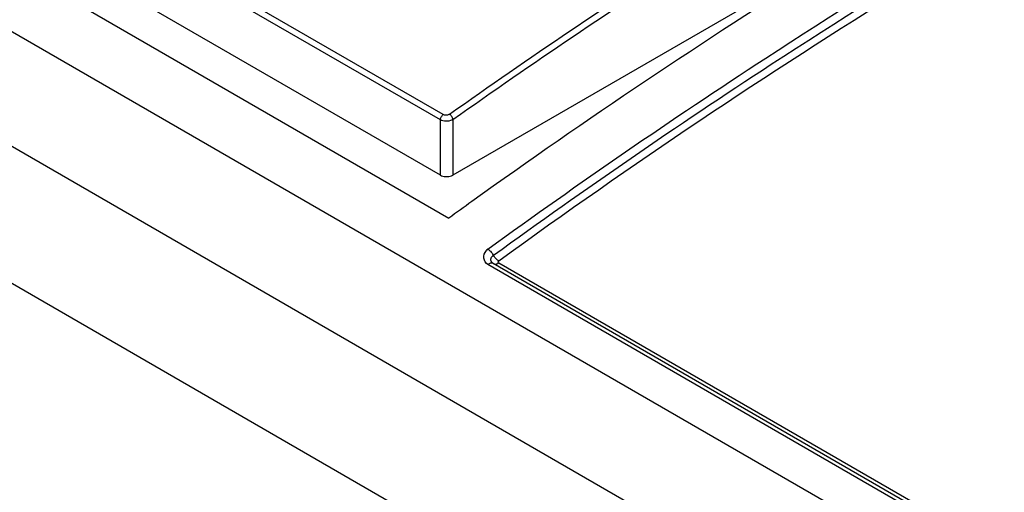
# Model space of a CAD drawing. Header units: inches. Extents: x 0 to 166, y 0 to 117.
# Tile 39 of 72: x 141.25 to 142.117, y 29.614 to 30.03. Entities that reach past the tile are written whole.
import ezdxf

# ---------------------------------------------------------------- set-up
doc = ezdxf.new("R2010")
doc.units = ezdxf.units.IN
doc.header["$LTSCALE"] = 9.105315
doc.header["$MEASUREMENT"] = 0
doc.layers.get('0').update_dxf_attribs({"linetype": 'CONTINUOUS'})

msp = doc.modelspace()

# ---------------------------------------------------------------- linework, layer by layer
at = {"color": 7, "linetype": 'CONTINUOUS'}
for p, q in [((149.07284, 25.49885), (138.97109, 31.33097)), ((138.88377, 31.28056), (148.98553, 25.44844)), ((141.62031, 29.94166), (139.84836, 30.96467)), ((141.62278, 29.94628), (139.85083, 30.96929)), ((141.62031, 29.89309), (139.84836, 30.9161)), ((139.80432, 30.90809), (141.62785, 29.8553)), ((142.50002, 30.39455), (141.63145, 29.89309)), ((141.62031, 29.89309), (141.62031, 29.94166)), ((141.63145, 29.94202), (141.63145, 29.89309)), ((141.60018, 29.59151), (141.22018, 29.8109)), ((148.96657, 25.59732), (141.66217, 29.81442)), ((148.97122, 25.59818), (141.66683, 29.81527)), ((148.97617, 25.59862), (141.67179, 29.81572))]:
    msp.add_line(p, q, dxfattribs=at)
for points in [[(141.63145, 29.94202), (141.6304, 29.94145), (141.62921, 29.94099), (141.62792, 29.94066), (141.62657, 29.94048), (141.62519, 29.94043), (141.62384, 29.94053), (141.62255, 29.94078), (141.62136, 29.94116), (141.62031, 29.94166)], [(141.62835, 29.94664), (141.62781, 29.94633), (141.62724, 29.94607), (141.62664, 29.94589), (141.626, 29.94577), (141.62532, 29.94571), (141.62466, 29.94573), (141.62402, 29.94584), (141.6234, 29.94602), (141.62278, 29.94628)], [(141.62031, 29.89309), (141.6214, 29.89258), (141.62254, 29.89219), (141.62374, 29.89193), (141.62502, 29.89178), (141.62636, 29.89176), (141.62768, 29.89187), (141.62896, 29.89214), (141.63021, 29.89254), (141.63145, 29.89309)], [(141.66211, 29.82798), (141.66273, 29.82759), (141.66334, 29.82714), (141.66395, 29.82662), (141.66455, 29.82605), (141.66512, 29.82543), (141.66567, 29.82477), (141.66618, 29.82407), (141.66665, 29.82335)], [(141.66712, 29.81509), (141.66621, 29.81573), (141.66549, 29.81646), (141.665, 29.81729), (141.66474, 29.81818), (141.66473, 29.8191), (141.66495, 29.82004), (141.66543, 29.82095), (141.66614, 29.82182), (141.66708, 29.82262)], [(141.67178, 29.81753), (141.6712, 29.81789), (141.67062, 29.81833), (141.67004, 29.81882), (141.66947, 29.81936), (141.66893, 29.81995), (141.66841, 29.82058), (141.66792, 29.82124), (141.66748, 29.82192), (141.66665, 29.82335)], [(141.67179, 29.81572), (141.67156, 29.81588), (141.67139, 29.81606), (141.67128, 29.81625), (141.67122, 29.81646), (141.67121, 29.81668), (141.67127, 29.8169), (141.67138, 29.81711), (141.67155, 29.81732), (141.67178, 29.81753)], [(141.66684, 29.81527), (141.6667, 29.81535), (141.66624, 29.81553), (141.66573, 29.81563), (141.66517, 29.81564), (141.66459, 29.81556), (141.66398, 29.81539), (141.66338, 29.81514), (141.66277, 29.81482), (141.66217, 29.81442)], [(141.67179, 29.81572), (141.67121, 29.81533), (141.67063, 29.81503), (141.67006, 29.81479), (141.6695, 29.81464), (141.66896, 29.81457), (141.66844, 29.81458), (141.66796, 29.81467), (141.66752, 29.81484), (141.66738, 29.81491)]]:
    msp.add_lwpolyline(points, dxfattribs=at)
for centre, radius, start, end in [((145.23328, 24.86153), 6.15929, 125.597597, 125.828754), ((141.66781, 29.82061), 0.00932, 127.60793, 141.08648)]:
    msp.add_arc(centre, radius, start, end, dxfattribs=at)
for points, knots in [([(141.62835, 29.94664), (141.69833, 29.99612), (141.97112, 30.18045), (142.26029, 30.34118), (142.48219, 30.44156)], [0, 0, 0, 0, 0.260293, 1, 1, 1, 1]), ([(141.63145, 29.94202), (141.70136, 29.99145), (141.97391, 30.17562), (142.26283, 30.33622), (142.48452, 30.43651)], [0, 0, 0, 0, 0.260291, 1, 1, 1, 1]), ([(141.66212, 29.82799), (141.74225, 29.88598), (142.05345, 30.10004), (142.3864, 30.28364), (142.64247, 30.39399)], [0, 0, 0, 0, 0.261846, 1, 1, 1, 1]), ([(141.66707, 29.82262), (141.74715, 29.88058), (142.05816, 30.09451), (142.39091, 30.27799), (142.64682, 30.38827)], [0, 0, 0, 0, 0.261846, 1, 1, 1, 1]), ([(142.65093, 30.38283), (142.56837, 30.34725), (142.22663, 30.18693), (141.90461, 29.98603), (141.67178, 29.81753)], [0, 0, 0, 0, 0.238268, 1, 1, 1, 1]), ([(142.48924, 30.36641), (142.41831, 30.33342), (142.12645, 30.18822), (141.84941, 30.01396), (141.64803, 29.8698)], [0, 0, 0, 0, 0.240046, 1, 1, 1, 1]), ([(141.62031, 29.94166), (141.62031, 29.94253), (141.62088, 29.9443), (141.62204, 29.94575), (141.62278, 29.94628)], [0, 0, 0, 0, 0.4873, 1, 1, 1, 1]), ([(141.63145, 29.94202), (141.63135, 29.94295), (141.63052, 29.94474), (141.62919, 29.94616), (141.62835, 29.94664)], [0, 0, 0, 0, 0.492661, 1, 1, 1, 1]), ([(141.66217, 29.81442), (141.66032, 29.81559), (141.65758, 29.81994), (141.65915, 29.82471), (141.66056, 29.82646)], [0, 0, 0, 0, 0.493832, 1, 1, 1, 1])]:
    msp.add_open_spline(points, degree=3, knots=knots, dxfattribs=at)

doc.saveas('drawing.dxf')
